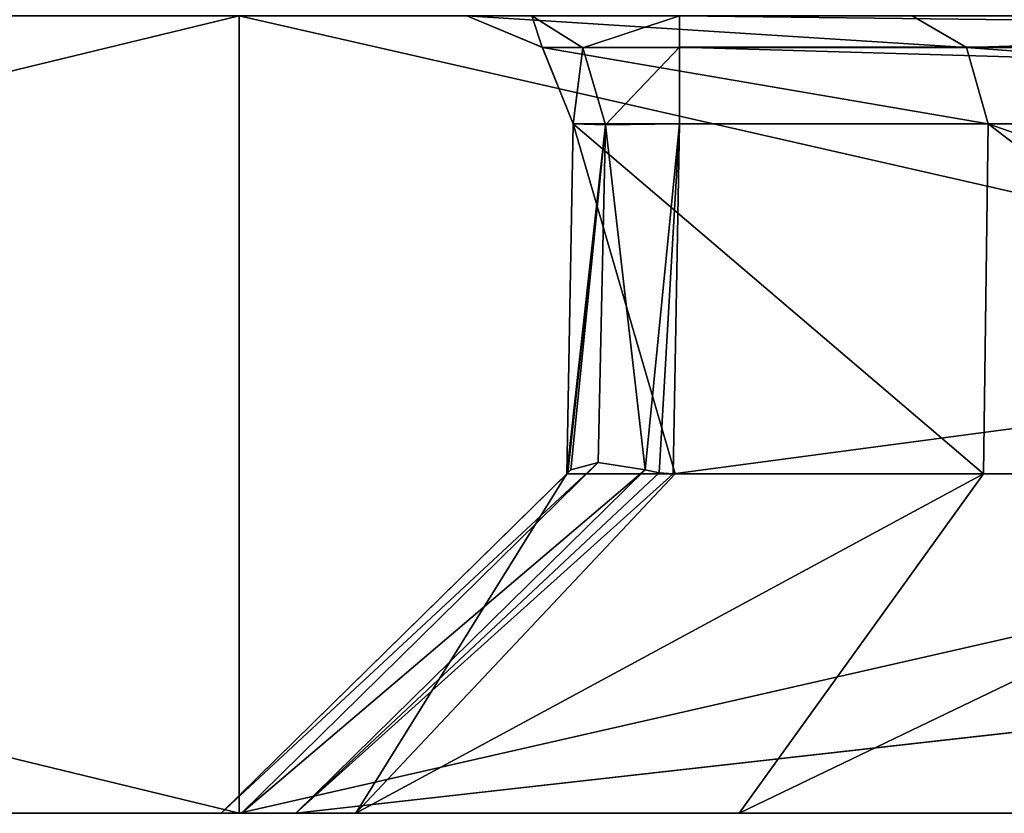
# Model space of a CAD drawing. Header units: millimetres. Extents: x -18.9 to 18.9, y -8.8 to 59.9.
# Tile 23 of 256: x -3.7 to -1.9, y -8.8 to -7.3. Entities that reach past the tile are written whole.
import ezdxf

# ---------------------------------------------------------------- set-up
doc = ezdxf.new("R2010")
doc.units = ezdxf.units.MM
doc.header["$LTSCALE"] = 65.185185
for name, color, linetype in [('3451', 7, 'CONTINUOUS'), ('3460', 7, 'CONTINUOUS'), ('3461', 7, 'CONTINUOUS'), ('3463', 7, 'CONTINUOUS'), ('3464', 7, 'CONTINUOUS'), ('3465', 7, 'CONTINUOUS'), ('3467', 7, 'CONTINUOUS'), ('3469', 7, 'CONTINUOUS'), ('3470', 7, 'CONTINUOUS'), ('3471', 7, 'CONTINUOUS'), ('3472', 7, 'CONTINUOUS'), ('3520', 7, 'CONTINUOUS'), ('3523', 7, 'CONTINUOUS'), ('3524', 7, 'CONTINUOUS'), ('3525', 7, 'CONTINUOUS')]:
    doc.layers.add(name, color=color, linetype=linetype)

msp = doc.modelspace()

# ---------------------------------------------------------------- linework, layer by layer
at = {"layer": '3451', "color": 7, "linetype": 'Continuous'}
for points in [[(-17.807, -8.8, 6.4814), (-18.95, -8.8), (-2.3511, -8.8, 6.3611), (-17.807, -8.8, 6.4814)], [(-18.95, -8.8), (-7.9268, -8.8, 0.9957), (0, -8.8, 5.3873), (-18.95, -8.8)], [(-2.3511, -8.8, 6.3611), (-18.95, -8.8), (-1.2724, -8.8, 5.6404), (-2.3511, -8.8, 6.3611)], [(-1.2724, -8.8, 5.6404), (-18.95, -8.8), (0, -8.8, 5.3873), (-1.2724, -8.8, 5.6404)], [(-14.5169, -8.8, 12.1803), (-17.807, -8.8, 6.4814), (-3.2872, -8.8, 11.9999), (-14.5169, -8.8, 12.1803)], [(-3.2872, -8.8, 11.9999), (-17.807, -8.8, 6.4814), (-3.3249, -8.8, 11.897), (-3.2872, -8.8, 11.9999)], [(-3.3249, -8.8, 11.897), (-17.807, -8.8, 6.4814), (-3.3249, -8.8, 8.7122), (-3.3249, -8.8, 11.897)], [(-3.3249, -8.8, 8.7122), (-17.807, -8.8, 6.4814), (-3.0719, -8.8, 7.4399), (-3.3249, -8.8, 8.7122)], [(-3.0719, -8.8, 7.4399), (-17.807, -8.8, 6.4814), (-2.3511, -8.8, 6.3611), (-3.0719, -8.8, 7.4399)], [(14.5169, -8.8, -12.1803), (17.807, -8.8, -6.4814), (-14.5169, -8.8, -12.1803), (14.5169, -8.8, -12.1803)], [(-14.5169, -8.8, -12.1803), (17.807, -8.8, -6.4814), (7.9268, -8.8, -8.1957), (-14.5169, -8.8, -12.1803)], [(-9.4744, -8.8, -16.4114), (14.5169, -8.8, -12.1803), (-14.5169, -8.8, -12.1803), (-9.4744, -8.8, -16.4114)], [(-4.7732, -8.8, -7.3457), (-14.5169, -8.8, -12.1803), (4.6293, -8.8, -8.0518), (-4.7732, -8.8, -7.3457)], [(4.6293, -8.8, -8.0518), (-14.5169, -8.8, -12.1803), (4.6677, -8.8, -8.1568), (4.6293, -8.8, -8.0518)], [(4.6677, -8.8, -8.1568), (-14.5169, -8.8, -12.1803), (4.7732, -8.8, -8.1957), (4.6677, -8.8, -8.1568)], [(4.7732, -8.8, -8.1957), (-14.5169, -8.8, -12.1803), (7.9268, -8.8, -8.1957), (4.7732, -8.8, -8.1957)], [(-9.4744, -8.8, 16.4114), (-14.5169, -8.8, 12.1803), (9.4744, -8.8, 16.4114), (-9.4744, -8.8, 16.4114)], [(9.4744, -8.8, 16.4114), (-14.5169, -8.8, 12.1803), (14.5169, -8.8, 12.1803), (9.4744, -8.8, 16.4114)], [(14.5169, -8.8, 12.1803), (-14.5169, -8.8, 12.1803), (-3.1848, -8.8, 12.0371), (14.5169, -8.8, 12.1803)], [(-3.1848, -8.8, 12.0371), (-14.5169, -8.8, 12.1803), (-3.2872, -8.8, 11.9999), (-3.1848, -8.8, 12.0371)], [(9.4744, -8.8, -16.4114), (14.5169, -8.8, -12.1803), (-9.4744, -8.8, -16.4114), (9.4744, -8.8, -16.4114)], [(-3.2914, -8.8, -18.6619), (9.4744, -8.8, -16.4114), (-9.4744, -8.8, -16.4114), (-3.2914, -8.8, -18.6619)], [(-3.2914, -8.8, 18.6619), (-9.4744, -8.8, 16.4114), (3.2914, -8.8, 18.6619), (-3.2914, -8.8, 18.6619)], [(3.2914, -8.8, 18.6619), (-9.4744, -8.8, 16.4114), (9.4744, -8.8, 16.4114), (3.2914, -8.8, 18.6619)], [(-7.9268, -8.8, 0.9957), (-4.7732, -8.8, 0.9957), (4.6293, -8.8, 1.7018), (-7.9268, -8.8, 0.9957)], [(0, -8.8, 5.3873), (-7.9268, -8.8, 0.9957), (4.7732, -8.8, 1.8457), (0, -8.8, 5.3873)], [(4.7732, -8.8, 1.8457), (-7.9268, -8.8, 0.9957), (4.6682, -8.8, 1.8073), (4.7732, -8.8, 1.8457)], [(4.6682, -8.8, 1.8073), (-7.9268, -8.8, 0.9957), (4.6293, -8.8, 1.7018), (4.6682, -8.8, 1.8073)], [(-4.6682, -8.8, -7.3073), (-4.7732, -8.8, -7.3457), (4.6293, -8.8, -8.0518), (-4.6682, -8.8, -7.3073)], [(-4.7732, -8.8, 0.9957), (-4.6677, -8.8, 0.9568), (4.6293, -8.8, 1.7018), (-4.7732, -8.8, 0.9957)], [(-4.6293, -8.8, -7.2018), (-4.6682, -8.8, -7.3073), (4.6293, -8.8, 1.7018), (-4.6293, -8.8, -7.2018)], [(4.6293, -8.8, 1.7018), (-4.6682, -8.8, -7.3073), (4.6293, -8.8, -8.0518), (4.6293, -8.8, 1.7018)], [(-4.6677, -8.8, 0.9568), (-4.6293, -8.8, 0.8518), (4.6293, -8.8, 1.7018), (-4.6677, -8.8, 0.9568)], [(-4.6293, -8.8, 0.8518), (-4.6293, -8.8, -7.2018), (4.6293, -8.8, 1.7018), (-4.6293, -8.8, 0.8518)], [(3.2914, -8.8, -18.6619), (9.4744, -8.8, -16.4114), (-3.2914, -8.8, -18.6619), (3.2914, -8.8, -18.6619)], [(3.1848, -8.8, 12.0371), (14.5169, -8.8, 12.1803), (-3.1848, -8.8, 12.0371), (3.1848, -8.8, 12.0371)]]:
    msp.add_3dface(points, dxfattribs=at)
at = {"layer": '3460', "color": 7, "linetype": 'Continuous'}
for points in [[(-2.4751, -8.1613, 11.3872), (-2.4636, -7.5035, 11.3758), (2.4636, -7.5035, 11.3758), (-2.4751, -8.1613, 11.3872)], [(2.4751, -8.1613, 11.3872), (-2.4751, -8.1613, 11.3872), (2.4636, -7.5035, 11.3758), (2.4751, -8.1613, 11.3872)]]:
    msp.add_3dface(points, dxfattribs=at)
at = {"layer": '3461', "color": 7, "linetype": 'Continuous'}
for points in [[(-2.675, -8.1613, 8.7122), (-2.4715, -8.1613, 7.6886), (-2.6636, -7.5035, 8.7122), (-2.675, -8.1613, 8.7122)], [(-2.4715, -8.1613, 7.6886), (-1.8916, -8.1613, 6.8207), (-2.6636, -7.5035, 8.7122), (-2.4715, -8.1613, 7.6886)], [(-2.6636, -7.5035, 8.7122), (-1.8916, -8.1613, 6.8207), (-1.8834, -7.5035, 6.8288), (-2.6636, -7.5035, 8.7122)], [(-1.8916, -8.1613, 6.8207), (-1.0237, -8.1613, 6.2408), (-1.8834, -7.5035, 6.8288), (-1.8916, -8.1613, 6.8207)], [(-1.0237, -8.1613, 6.2408), (0, -8.1613, 6.0372), (-1.8834, -7.5035, 6.8288), (-1.0237, -8.1613, 6.2408)], [(-1.8834, -7.5035, 6.8288), (0, -8.1613, 6.0372), (0, -7.5035, 6.0486), (-1.8834, -7.5035, 6.8288)]]:
    msp.add_3dface(points, dxfattribs=at)
at = {"layer": '3463', "color": 7, "linetype": 'Continuous'}
for points in [[(-2.675, -8.1613, 8.7122), (-2.6636, -7.5035, 8.7122), (-2.6636, -7.5035, 11.1758), (-2.675, -8.1613, 8.7122)], [(-2.675, -8.1613, 11.1873), (-2.675, -8.1613, 8.7122), (-2.6636, -7.5035, 11.1758), (-2.675, -8.1613, 11.1873)]]:
    msp.add_3dface(points, dxfattribs=at)
at = {"layer": '3464', "color": 7, "linetype": 'Continuous'}
for points in [[(-3.3249, -8.8, 11.897), (-3.3249, -8.8, 8.7122), (-2.6679, -8.1543, 11.2399), (-3.3249, -8.8, 11.897)], [(-2.6679, -8.1543, 11.2399), (-3.3249, -8.8, 8.7122), (-2.6732, -8.1596, 11.2138), (-2.6679, -8.1543, 11.2399)], [(-3.3249, -8.8, 8.7122), (-2.675, -8.1613, 11.1873), (-2.6732, -8.1596, 11.2138), (-3.3249, -8.8, 8.7122)], [(-3.3249, -8.8, 8.7122), (-2.675, -8.1613, 8.7122), (-2.675, -8.1613, 11.1873), (-3.3249, -8.8, 8.7122)]]:
    msp.add_3dface(points, dxfattribs=at)
at = {"layer": '3465', "color": 7, "linetype": 'Continuous'}
for points in [[(-3.3249, -8.8, 8.7122), (-3.0719, -8.8, 7.4399), (-2.675, -8.1613, 8.7122), (-3.3249, -8.8, 8.7122)], [(-3.0719, -8.8, 7.4399), (-2.3511, -8.8, 6.3611), (-1.8916, -8.1613, 6.8207), (-3.0719, -8.8, 7.4399)], [(-3.0719, -8.8, 7.4399), (-1.8916, -8.1613, 6.8207), (-2.4715, -8.1613, 7.6886), (-3.0719, -8.8, 7.4399)], [(-3.0719, -8.8, 7.4399), (-2.4715, -8.1613, 7.6886), (-2.675, -8.1613, 8.7122), (-3.0719, -8.8, 7.4399)], [(-2.3511, -8.8, 6.3611), (-1.2724, -8.8, 5.6404), (-1.0237, -8.1613, 6.2408), (-2.3511, -8.8, 6.3611)], [(-2.3511, -8.8, 6.3611), (-1.0237, -8.1613, 6.2408), (-1.8916, -8.1613, 6.8207), (-2.3511, -8.8, 6.3611)]]:
    msp.add_3dface(points, dxfattribs=at)
at = {"layer": '3467', "color": 7, "linetype": 'Continuous'}
for points in [[(-2.5016, -8.1596, 11.3854), (-3.1848, -8.8, 12.0371), (-2.5277, -8.1543, 11.3801), (-2.5016, -8.1596, 11.3854)], [(3.1848, -8.8, 12.0371), (-3.1848, -8.8, 12.0371), (2.5016, -8.1596, 11.3854), (3.1848, -8.8, 12.0371)], [(-2.4751, -8.1613, 11.3872), (-3.1848, -8.8, 12.0371), (-2.5016, -8.1596, 11.3854), (-2.4751, -8.1613, 11.3872)], [(-3.1848, -8.8, 12.0371), (2.4751, -8.1613, 11.3872), (2.5016, -8.1596, 11.3854), (-3.1848, -8.8, 12.0371)], [(-3.1848, -8.8, 12.0371), (-2.4751, -8.1613, 11.3872), (2.4751, -8.1613, 11.3872), (-3.1848, -8.8, 12.0371)]]:
    msp.add_3dface(points, dxfattribs=at)
at = {"layer": '3469', "color": 7, "linetype": 'Continuous'}
for points in [[(-3.2914, -8.8, -18.6619), (-9.4744, -8.8, -16.4114), (-3.2914, -7.3, -18.6619), (-3.2914, -8.8, -18.6619)], [(-9.4744, -8.8, -16.4114), (-9.4744, -7.3, -16.4114), (-3.2914, -7.3, -18.6619), (-9.4744, -8.8, -16.4114)], [(3.2914, -8.8, -18.6619), (-3.2914, -8.8, -18.6619), (3.2914, -7.3, -18.6619), (3.2914, -8.8, -18.6619)], [(-3.2914, -8.8, -18.6619), (-3.2914, -7.3, -18.6619), (3.2914, -7.3, -18.6619), (-3.2914, -8.8, -18.6619)]]:
    msp.add_3dface(points, dxfattribs=at)
at = {"layer": '3470', "color": 7, "linetype": 'Continuous'}
for points in [[(-9.4744, -8.8, 16.4114), (-3.2914, -8.8, 18.6619), (-9.4744, -7.3, 16.4114), (-9.4744, -8.8, 16.4114)], [(-3.2914, -8.8, 18.6619), (-3.2914, -7.3, 18.6619), (-9.4744, -7.3, 16.4114), (-3.2914, -8.8, 18.6619)], [(-3.2914, -8.8, 18.6619), (3.2914, -8.8, 18.6619), (-3.2914, -7.3, 18.6619), (-3.2914, -8.8, 18.6619)], [(3.2914, -8.8, 18.6619), (3.2914, -7.3, 18.6619), (-3.2914, -7.3, 18.6619), (3.2914, -8.8, 18.6619)]]:
    msp.add_3dface(points, dxfattribs=at)
at = {"layer": '3471', "color": 7, "linetype": 'Continuous'}
for points in [[(-2.675, -8.1613, 11.1873), (-2.6636, -7.5035, 11.1758), (-2.6024, -7.5049, 11.3198), (-2.675, -8.1613, 11.1873)], [(-2.6732, -8.1596, 11.2138), (-2.675, -8.1613, 11.1873), (-2.6024, -7.5049, 11.3198), (-2.6732, -8.1596, 11.2138)], [(-2.6679, -8.1543, 11.2399), (-2.6732, -8.1596, 11.2138), (-2.6024, -7.5049, 11.3198), (-2.6679, -8.1543, 11.2399)], [(-2.6165, -8.1403, 11.3279), (-2.6679, -8.1543, 11.2399), (-2.6024, -7.5049, 11.3198), (-2.6165, -8.1403, 11.3279)], [(-2.5277, -8.1543, 11.3801), (-2.6165, -8.1403, 11.3279), (-2.6024, -7.5049, 11.3198), (-2.5277, -8.1543, 11.3801)], [(-2.4636, -7.5035, 11.3758), (-2.5277, -8.1543, 11.3801), (-2.6024, -7.5049, 11.3198), (-2.4636, -7.5035, 11.3758)], [(-2.4636, -7.5035, 11.3758), (-2.5016, -8.1596, 11.3854), (-2.5277, -8.1543, 11.3801), (-2.4636, -7.5035, 11.3758)], [(-2.4636, -7.5035, 11.3758), (-2.4751, -8.1613, 11.3872), (-2.5016, -8.1596, 11.3854), (-2.4636, -7.5035, 11.3758)]]:
    msp.add_3dface(points, dxfattribs=at)
at = {"layer": '3472', "color": 7, "linetype": 'Continuous'}
for points in [[(-3.2872, -8.8, 11.9999), (-3.3249, -8.8, 11.897), (-2.6165, -8.1403, 11.3279), (-3.2872, -8.8, 11.9999)], [(-3.3249, -8.8, 11.897), (-2.6679, -8.1543, 11.2399), (-2.6165, -8.1403, 11.3279), (-3.3249, -8.8, 11.897)], [(-2.5277, -8.1543, 11.3801), (-3.2872, -8.8, 11.9999), (-2.6165, -8.1403, 11.3279), (-2.5277, -8.1543, 11.3801)], [(-3.1848, -8.8, 12.0371), (-3.2872, -8.8, 11.9999), (-2.5277, -8.1543, 11.3801), (-3.1848, -8.8, 12.0371)]]:
    msp.add_3dface(points, dxfattribs=at)
at = {"layer": '3520', "color": 7, "linetype": 'Continuous'}
for points in [[(-2.0262, -7.3, 6.6889), (-2.8635, -7.3, 8.7122), (-1.924, -7.3598, 6.7882), (-2.0262, -7.3, 6.6889)], [(-2.8635, -7.3, 8.7122), (-2.7209, -7.3598, 8.7122), (-1.924, -7.3598, 6.7882), (-2.8635, -7.3, 8.7122)], [(0, -7.3, 5.8488), (-2.0262, -7.3, 6.6889), (-1.924, -7.3598, 6.7882), (0, -7.3, 5.8488)], [(0, -7.3, 5.8488), (-1.924, -7.3598, 6.7882), (0, -7.3598, 5.9913), (0, -7.3, 5.8488)], [(-2.6636, -7.5035, 8.7122), (-1.8834, -7.5035, 6.8288), (-2.7209, -7.3598, 8.7122), (-2.6636, -7.5035, 8.7122)], [(-2.7209, -7.3598, 8.7122), (-1.8834, -7.5035, 6.8288), (-1.924, -7.3598, 6.7882), (-2.7209, -7.3598, 8.7122)], [(-1.8834, -7.5035, 6.8288), (0, -7.5035, 6.0486), (-1.924, -7.3598, 6.7882), (-1.8834, -7.5035, 6.8288)], [(-1.924, -7.3598, 6.7882), (0, -7.5035, 6.0486), (0, -7.3598, 5.9913), (-1.924, -7.3598, 6.7882)]]:
    msp.add_3dface(points, dxfattribs=at)
at = {"layer": '3523', "color": 7, "linetype": 'Continuous'}
for points in [[(-2.4636, -7.3, 11.5757), (2.4636, -7.3, 11.5757), (2.4636, -7.3593, 11.4336), (-2.4636, -7.3, 11.5757)], [(-2.4636, -7.3593, 11.4336), (-2.4636, -7.3, 11.5757), (2.4636, -7.3593, 11.4336), (-2.4636, -7.3593, 11.4336)], [(2.4636, -7.5035, 11.3758), (-2.4636, -7.5035, 11.3758), (-2.4636, -7.3593, 11.4336), (2.4636, -7.5035, 11.3758)], [(2.4636, -7.5035, 11.3758), (-2.4636, -7.3593, 11.4336), (2.4636, -7.3593, 11.4336), (2.4636, -7.5035, 11.3758)]]:
    msp.add_3dface(points, dxfattribs=at)
at = {"layer": '3524', "color": 7, "linetype": 'Continuous'}
for points in [[(-2.8635, -7.3, 11.1758), (-2.7413, -7.3, 11.4638), (-2.7214, -7.3593, 11.1758), (-2.8635, -7.3, 11.1758)], [(-2.7413, -7.3, 11.4638), (-2.4636, -7.3, 11.5757), (-2.6451, -7.3603, 11.3574), (-2.7413, -7.3, 11.4638)], [(-2.7214, -7.3593, 11.1758), (-2.7413, -7.3, 11.4638), (-2.6451, -7.3603, 11.3574), (-2.7214, -7.3593, 11.1758)], [(-2.4636, -7.3, 11.5757), (-2.4636, -7.3593, 11.4336), (-2.6451, -7.3603, 11.3574), (-2.4636, -7.3, 11.5757)], [(-2.6636, -7.5035, 11.1758), (-2.7214, -7.3593, 11.1758), (-2.6451, -7.3603, 11.3574), (-2.6636, -7.5035, 11.1758)], [(-2.6024, -7.5049, 11.3198), (-2.6636, -7.5035, 11.1758), (-2.6451, -7.3603, 11.3574), (-2.6024, -7.5049, 11.3198)], [(-2.4636, -7.3593, 11.4336), (-2.6024, -7.5049, 11.3198), (-2.6451, -7.3603, 11.3574), (-2.4636, -7.3593, 11.4336)], [(-2.4636, -7.5035, 11.3758), (-2.6024, -7.5049, 11.3198), (-2.4636, -7.3593, 11.4336), (-2.4636, -7.5035, 11.3758)]]:
    msp.add_3dface(points, dxfattribs=at)
at = {"layer": '3525', "color": 7, "linetype": 'Continuous'}
for points in [[(-2.8635, -7.3, 8.7122), (-2.8635, -7.3, 11.1758), (-2.7214, -7.3593, 11.1758), (-2.8635, -7.3, 8.7122)], [(-2.8635, -7.3, 8.7122), (-2.7214, -7.3593, 11.1758), (-2.7209, -7.3598, 8.7122), (-2.8635, -7.3, 8.7122)], [(-2.7214, -7.3593, 11.1758), (-2.6636, -7.5035, 11.1758), (-2.7209, -7.3598, 8.7122), (-2.7214, -7.3593, 11.1758)], [(-2.6636, -7.5035, 11.1758), (-2.6636, -7.5035, 8.7122), (-2.7209, -7.3598, 8.7122), (-2.6636, -7.5035, 11.1758)]]:
    msp.add_3dface(points, dxfattribs=at)

doc.saveas('drawing.dxf')
